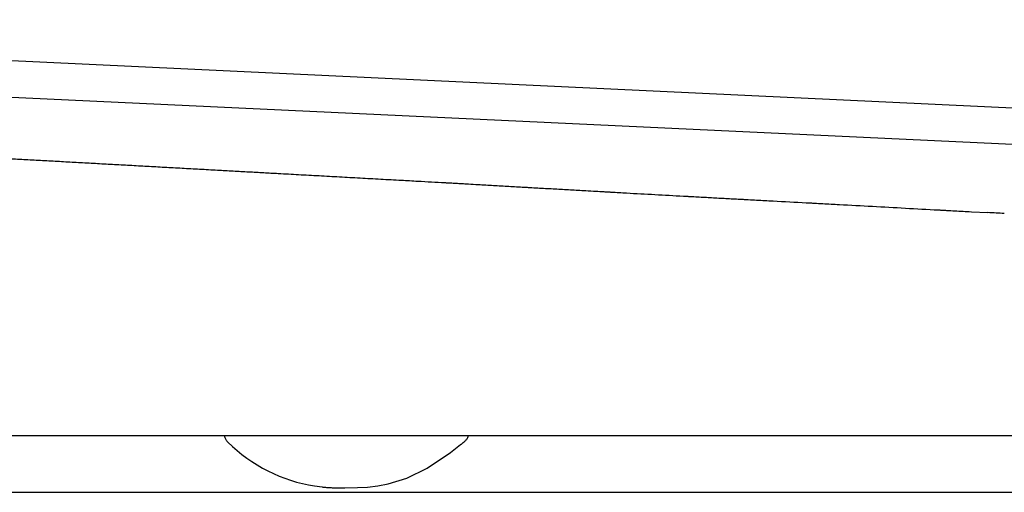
# Model space of a CAD drawing. Header units: millimetres. Extents: x 3783.817 to 3784.418, y 1722.737 to 1723.591.
# Tile 2 of 4: x 3784.099 to 3784.208, y 1723.127 to 1723.179. Entities that reach past the tile are written whole.
import ezdxf

# ---------------------------------------------------------------- set-up
doc = ezdxf.new("R2010")
doc.units = ezdxf.units.MM
doc.layers.add('SANINDUSA', color=3, linetype='Continuous')

msp = doc.modelspace()

# ---------------------------------------------------------------- linework, layer by layer
at = {"layer": 'SANINDUSA'}
for p, q in [((3784.409468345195, 1723.159981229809), (3784.001105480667, 1723.17923913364)), ((3784.009242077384, 1723.174850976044), (3784.404217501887, 1723.156224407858)), ((3784.204102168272, 1723.157978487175), (3784.205929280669, 1723.157878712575)), ((3784.349708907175, 1723.133175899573), (3784.063845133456, 1723.133175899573)), ((3784.045992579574, 1723.126909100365), (3784.378375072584, 1723.126909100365)), ((3784.131303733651, 1723.127605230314), (3784.132133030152, 1723.12750075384))]:
    msp.add_line(p, q, dxfattribs=at)
at = {"layer": 'SANINDUSA', "flags": 128}
msp.add_lwpolyline([(3784.134156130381, 1723.127413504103), (3784.134587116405, 1723.127409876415), (3784.134619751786, 1723.127409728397), (3784.134634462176, 1723.127409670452), (3784.13463797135, 1723.127409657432), (3784.134638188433, 1723.127409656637), (3784.134638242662, 1723.127409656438), (3784.134638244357, 1723.127409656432), (3784.134638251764, 1723.127409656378), (3784.136049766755, 1723.127428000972), (3784.137153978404, 1723.127493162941), (3784.138290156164, 1723.127623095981), (3784.139457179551, 1723.127840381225), (3784.141505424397, 1723.128473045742), (3784.143761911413, 1723.12957138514), (3784.146380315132, 1723.131318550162), (3784.147486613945, 1723.132186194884), (3784.147558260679, 1723.132244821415), (3784.14756723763, 1723.132252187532), (3784.147569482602, 1723.132254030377), (3784.147570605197, 1723.132254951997), (3784.147571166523, 1723.132255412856), (3784.147571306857, 1723.132255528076), (3784.147571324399, 1723.132255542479), (3784.147571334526, 1723.132255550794), (3784.147774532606, 1723.132418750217), (3784.147870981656, 1723.132488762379), (3784.147870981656, 1723.132488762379)], dxfattribs=at)
at = {"layer": 'SANINDUSA'}
msp.add_arc((3784.134069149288, 1723.145064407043), 0.01767683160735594, 225.5382023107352, 260.9995079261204, dxfattribs=at)
for points, knots in [([(3784.097684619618, 1723.163851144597), (3784.097990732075, 1723.163834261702), (3784.098601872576, 1723.163800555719), (3784.099216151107, 1723.163766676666), (3784.099522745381, 1723.163749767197)], [0, 0, 0, 0, 0.500887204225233, 1, 1, 1, 1]), ([(3784.099522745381, 1723.163749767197), (3784.099830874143, 1723.163732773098), (3784.100446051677, 1723.163698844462), (3784.101064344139, 1723.163664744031), (3784.101372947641, 1723.163647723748)], [0, 0, 0, 0, 0.500877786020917, 1, 1, 1, 1]), ([(3784.101372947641, 1723.163647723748), (3784.101683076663, 1723.163630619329), (3784.102302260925, 1723.163596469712), (3784.10292453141, 1723.163562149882), (3784.103235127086, 1723.163545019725)], [0, 0, 0, 0, 0.5008670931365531, 1, 1, 1, 1]), ([(3784.103235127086, 1723.163545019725), (3784.103547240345, 1723.16352780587), (3784.104170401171, 1723.163493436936), (3784.10479661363, 1723.163458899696), (3784.105109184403, 1723.163441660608)], [0, 0, 0, 0, 0.5008550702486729, 1, 1, 1, 1]), ([(3784.105109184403, 1723.163441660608), (3784.105423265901, 1723.163424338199), (3784.10605037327, 1723.163389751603), (3784.10668049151, 1723.163354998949), (3784.106995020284, 1723.163337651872)], [0, 0, 0, 0, 0.5008416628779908, 1, 1, 1, 1]), ([(3784.106995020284, 1723.163337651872), (3784.107311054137, 1723.163320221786), (3784.107942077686, 1723.163285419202), (3784.10857606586, 1723.163250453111), (3784.108892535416, 1723.163232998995)], [0, 0, 0, 0, 0.5008273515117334, 1, 1, 1, 1]), ([(3784.108892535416, 1723.163232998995), (3784.109210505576, 1723.163215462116), (3784.109845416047, 1723.163180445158), (3784.110483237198, 1723.163145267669), (3784.110801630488, 1723.163127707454)], [0, 0, 0, 0, 0.5008110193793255, 1, 1, 1, 1]), ([(3784.110801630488, 1723.163127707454), (3784.111121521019, 1723.163110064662), (3784.111760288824, 1723.163074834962), (3784.112401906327, 1723.163039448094), (3784.112722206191, 1723.163021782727)], [0, 0, 0, 0, 0.5007931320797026, 1, 1, 1, 1]), ([(3784.112722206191, 1723.163021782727), (3784.113044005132, 1723.163004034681), (3784.113686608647, 1723.162968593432), (3784.114331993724, 1723.162932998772), (3784.114654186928, 1723.162915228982)], [0, 0, 0, 0, 0.5007737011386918, 1, 1, 1, 1]), ([(3784.114654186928, 1723.162915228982), (3784.114978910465, 1723.162897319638), (3784.11562737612, 1723.162861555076), (3784.116602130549, 1723.162807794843), (3784.117576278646, 1723.162754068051), (3784.118226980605, 1723.162718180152), (3784.11855185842, 1723.162700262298)], [0, 0, 0, 0, 0.2511215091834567, 0.5014840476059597, 0.7511045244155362, 1, 1, 1, 1]), ([(3784.11855185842, 1723.162700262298), (3784.118879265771, 1723.162682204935), (3784.119533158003, 1723.162646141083), (3784.120189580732, 1723.162609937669), (3784.120517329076, 1723.162591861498)], [0, 0, 0, 0, 0.5007053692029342, 1, 1, 1, 1]), ([(3784.120517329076, 1723.162591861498), (3784.121104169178, 1723.162559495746), (3784.122260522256, 1723.162495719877), (3784.12397247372, 1723.162401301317), (3784.1256346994, 1723.162309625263), (3784.126727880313, 1723.162249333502), (3784.127265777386, 1723.162219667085)], [0, 0, 0, 0, 0.2615770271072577, 0.5154306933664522, 0.7615688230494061, 1, 1, 1, 1]), ([(3784.127265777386, 1723.162219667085), (3784.127645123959, 1723.162198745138), (3784.128397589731, 1723.162157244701), (3784.1291514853, 1723.162115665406), (3784.12952531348, 1723.162095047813)], [0, 0, 0, 0, 0.5041379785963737, 1, 1, 1, 1]), ([(3784.12952531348, 1723.162095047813), (3784.129905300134, 1723.162074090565), (3784.130659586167, 1723.162032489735), (3784.131415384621, 1723.161990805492), (3784.131790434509, 1723.161970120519)], [0, 0, 0, 0, 0.5037699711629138, 1, 1, 1, 1]), ([(3784.131790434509, 1723.161970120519), (3784.132171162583, 1723.161949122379), (3784.132927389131, 1723.161907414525), (3784.133685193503, 1723.16186561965), (3784.134061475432, 1723.161844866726)], [0, 0, 0, 0, 0.5034576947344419, 1, 1, 1, 1]), ([(3784.134061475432, 1723.161844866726), (3784.134443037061, 1723.161823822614), (3784.135201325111, 1723.161782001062), (3784.135961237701, 1723.161740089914), (3784.136338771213, 1723.161719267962)], [0, 0, 0, 0, 0.5031882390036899, 1, 1, 1, 1]), ([(3784.136338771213, 1723.161719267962), (3784.136721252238, 1723.161698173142), (3784.137481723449, 1723.161656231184), (3784.138243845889, 1723.161614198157), (3784.138622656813, 1723.161593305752)], [0, 0, 0, 0, 0.5029526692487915, 0.9999999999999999, 0.9999999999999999, 0.9999999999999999, 0.9999999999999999]), ([(3784.138622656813, 1723.161593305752), (3784.139006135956, 1723.161572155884), (3784.139768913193, 1723.161530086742), (3784.140533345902, 1723.161487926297), (3784.140913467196, 1723.161466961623)], [0, 0, 0, 0, 0.5027406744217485, 1, 1, 1, 1]), ([(3784.140913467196, 1723.161466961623), (3784.141220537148, 1723.16145002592), (3784.141832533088, 1723.161416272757), (3784.142445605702, 1723.161382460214), (3784.142751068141, 1723.161365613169)], [0, 0, 0, 0, 0.5017516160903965, 1, 1, 1, 1]), ([(3784.142751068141, 1723.161365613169), (3784.14325273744, 1723.161337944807), (3784.144250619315, 1723.161282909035), (3784.14525123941, 1723.161227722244), (3784.14574881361, 1723.161200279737)], [0, 0, 0, 0, 0.5027341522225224, 1, 1, 1, 1]), ([(3784.145748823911, 1723.161200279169), (3784.145750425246, 1723.161200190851), (3784.145749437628, 1723.161200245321), (3784.145749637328, 1723.161200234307), (3784.145749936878, 1723.161200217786), (3784.145750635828, 1723.161200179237), (3784.145752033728, 1723.161200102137), (3784.145754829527, 1723.161199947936), (3784.14576042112, 1723.161199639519), (3784.145771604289, 1723.161199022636), (3784.145793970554, 1723.16119778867), (3784.145838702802, 1723.161195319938), (3784.14592816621, 1723.161190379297), (3784.146107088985, 1723.161180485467), (3784.146464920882, 1723.1611606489), (3784.14697608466, 1723.161132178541), (3784.147410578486, 1723.16110784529), (3784.147653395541, 1723.161094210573), (3784.147693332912, 1723.161091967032), (3784.147707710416, 1723.161091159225), (3784.147710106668, 1723.161091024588), (3784.147709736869, 1723.161091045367), (3784.147715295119, 1723.161090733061), (3784.147729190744, 1723.161089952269), (3784.14776531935, 1723.161087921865), (3784.147976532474, 1723.161076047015), (3784.148532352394, 1723.1610447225), (3784.14906593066, 1723.161014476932), (3784.149421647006, 1723.16099425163)], [0, 0, 0, 0, 0.0001220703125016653, 0.0001220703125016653, 0.0002441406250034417, 0.0004882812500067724, 0.0009765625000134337, 0.001953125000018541, 0.003906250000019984, 0.00781250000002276, 0.01562500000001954, 0.0312500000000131, 0.06250000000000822, 0.1249999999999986, 0.2499999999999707, 0.499999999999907, 0.7499999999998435, 0.7812499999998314, 0.796874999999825, 0.7988281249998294, 0.7988281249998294, 0.7998046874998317, 0.7998046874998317, 0.800781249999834, 0.8046874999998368, 0.8124999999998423, 0.874999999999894, 1, 1, 1, 1]), ([(3784.154538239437, 1723.160700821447), (3784.154544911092, 1723.160700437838), (3784.154555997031, 1723.160699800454), (3784.154573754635, 1723.160698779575), (3784.154600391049, 1723.160697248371), (3784.154662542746, 1723.160693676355), (3784.154786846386, 1723.160686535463), (3784.155035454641, 1723.160672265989), (3784.155532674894, 1723.160643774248), (3784.155958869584, 1723.160619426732), (3784.156243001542, 1723.160603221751)], [0, 0, 0, 0, 0.01562500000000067, 0.01562500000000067, 0.03125000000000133, 0.06250000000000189, 0.1250000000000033, 0.2500000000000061, 0.5000000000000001, 1, 1, 1, 1]), ([(3784.162487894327, 1723.160248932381), (3784.162782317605, 1723.160232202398), (3784.163150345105, 1723.160211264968), (3784.163518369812, 1723.1601902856), (3784.163665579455, 1723.160181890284), (3784.163732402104, 1723.160178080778), (3784.16394018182, 1723.160166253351), (3784.164632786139, 1723.160126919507), (3784.165325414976, 1723.160088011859), (3784.165879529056, 1723.160057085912)], [0, 0, 0, 0, 0.2499999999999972, 0.3124999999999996, 0.3124999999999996, 0.3750000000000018, 0.3750000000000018, 0.5000000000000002, 1, 1, 1, 1]), ([(3784.172174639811, 1723.159710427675), (3784.172180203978, 1723.159710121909), (3784.172182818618, 1723.159709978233), (3784.172190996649, 1723.159709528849), (3784.172203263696, 1723.159708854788), (3784.172231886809, 1723.159707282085), (3784.17228913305, 1723.159704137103), (3784.172403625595, 1723.159697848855), (3784.172632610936, 1723.159685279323), (3784.17309058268, 1723.15966016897), (3784.173483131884, 1723.15963869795), (3784.173744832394, 1723.159624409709)], [0, 0, 0, 0, 0.007812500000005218, 0.007812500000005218, 0.01562500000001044, 0.03125000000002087, 0.0625000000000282, 0.1250000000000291, 0.2500000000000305, 0.5000000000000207, 1, 1, 1, 1]), ([(3784.178458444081, 1723.159370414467), (3784.178466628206, 1723.159369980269), (3784.17847756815, 1723.159369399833), (3784.178496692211, 1723.159368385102), (3784.178525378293, 1723.159366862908), (3784.178592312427, 1723.159363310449), (3784.178726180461, 1723.159356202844), (3784.178993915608, 1723.159341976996), (3784.179529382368, 1723.159313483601), (3784.179988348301, 1723.159288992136), (3784.180294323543, 1723.159272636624)], [0, 0, 0, 0, 0.01562500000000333, 0.01562500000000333, 0.03125000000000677, 0.0625000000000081, 0.1250000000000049, 0.2500000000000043, 0.500000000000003, 1, 1, 1, 1]), ([(3784.185800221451, 1723.158975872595), (3784.185801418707, 1723.158975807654), (3784.185804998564, 1723.158975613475), (3784.185809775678, 1723.158975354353), (3784.185816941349, 1723.158974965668), (3784.185833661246, 1723.158974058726), (3784.18586710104, 1723.158972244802), (3784.185933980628, 1723.158968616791), (3784.186067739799, 1723.158961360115), (3784.186335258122, 1723.158946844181), (3784.186870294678, 1723.158917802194), (3784.187940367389, 1723.158859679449), (3784.190080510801, 1723.158743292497), (3784.191914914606, 1723.158643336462), (3784.193137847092, 1723.158576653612)], [0, 0, 0, 0, 0.0009765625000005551, 0.0009765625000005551, 0.001953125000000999, 0.003906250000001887, 0.007812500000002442, 0.01562500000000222, 0.03125000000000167, 0.06250000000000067, 0.1250000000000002, 0.2500000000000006, 0.5000000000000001, 1, 1, 1, 1]), ([(3784.200446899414, 1723.158177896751), (3784.200458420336, 1723.158177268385), (3784.200465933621, 1723.158176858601), (3784.200484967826, 1723.158175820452), (3784.200513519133, 1723.158174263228), (3784.200580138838, 1723.158170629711), (3784.200713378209, 1723.158163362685), (3784.20097985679, 1723.158148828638), (3784.201512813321, 1723.158119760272), (3784.20196963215, 1723.15809484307), (3784.202274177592, 1723.158078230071)], [0, 0, 0, 0, 0.015625, 0.015625, 0.03125000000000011, 0.06249999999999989, 0.1249999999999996, 0.2499999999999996, 0.4999999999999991, 1, 1, 1, 1]), ([(3784.20775739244, 1723.157779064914), (3784.207452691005, 1723.157795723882), (3784.206843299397, 1723.157829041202), (3784.206233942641, 1723.157862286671), (3784.205929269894, 1723.157878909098)], [0, 0, 0, 0, 0.5000092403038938, 0.9999999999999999, 0.9999999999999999, 0.9999999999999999, 0.9999999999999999]), ([(3784.121272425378, 1723.133175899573), (3784.121291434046, 1723.133105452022), (3784.121337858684, 1723.132933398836), (3784.121475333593, 1723.132681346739), (3784.121616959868, 1723.132525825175), (3784.121687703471, 1723.132448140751)], [0, 0, 0, 0, 0.2576160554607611, 0.6291725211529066, 1, 1, 1, 1]), ([(3784.147870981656, 1723.132488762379), (3784.147950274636, 1723.132560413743), (3784.148108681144, 1723.132703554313), (3784.148265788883, 1723.132943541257), (3784.148317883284, 1723.133110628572), (3784.148338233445, 1723.133175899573)], [0, 0, 0, 0, 0.3791681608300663, 0.7574782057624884, 1, 1, 1, 1]), ([(3784.132133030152, 1723.12750075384), (3784.132189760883, 1723.127493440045), (3784.132396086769, 1723.127466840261), (3784.13267030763, 1723.127448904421), (3784.132920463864, 1723.127434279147), (3784.133044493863, 1723.127428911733), (3784.133101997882, 1723.127426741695), (3784.133126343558, 1723.127425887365), (3784.133134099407, 1723.127425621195), (3784.133137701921, 1723.127425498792), (3784.133139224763, 1723.127425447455), (3784.133139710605, 1723.127425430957), (3784.133139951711, 1723.127425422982), (3784.133140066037, 1723.127425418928), (3784.133140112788, 1723.127425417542), (3784.133268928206, 1723.127419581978), (3784.133265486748, 1723.127414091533), (3784.13339056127, 1723.12741183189), (3784.133429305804, 1723.127411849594), (3784.133457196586, 1723.127412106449), (3784.133485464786, 1723.127412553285), (3784.133525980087, 1723.127413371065), (3784.133552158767, 1723.127413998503), (3784.134156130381, 1723.127413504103)], [0, 0, 0, 0, 0.1014729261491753, 0.3690502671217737, 0.5042534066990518, 0.5725792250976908, 0.6069710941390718, 0.6155952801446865, 0.6199114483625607, 0.622070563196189, 0.6226104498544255, 0.6228804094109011, 0.623015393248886, 0.6230828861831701, 0.6230997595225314, 0.6231097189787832, 0.8485987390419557, 0.8908059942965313, 0.9080229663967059, 0.9240962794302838, 0.9403812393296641, 0.9580540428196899, 1, 1, 1, 1])]:
    msp.add_open_spline(points, degree=3, knots=knots, dxfattribs=at)
for points in [[(3784.149421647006, 1723.16099425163), (3784.149989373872, 1723.160961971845), (3784.150557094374, 1723.160929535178), (3784.151124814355, 1723.160897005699)], [(3784.151124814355, 1723.160897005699), (3784.151694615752, 1723.160864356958), (3784.152264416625, 1723.160831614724), (3784.152834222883, 1723.160798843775)], [(3784.152834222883, 1723.160798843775), (3784.153402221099, 1723.160766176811), (3784.153970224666, 1723.160733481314), (3784.154538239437, 1723.160700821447)], [(3784.156243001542, 1723.160603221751), (3784.156810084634, 1723.160570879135), (3784.157377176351, 1723.160538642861), (3784.157944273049, 1723.160506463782)], [(3784.157944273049, 1723.160506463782), (3784.158512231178, 1723.160474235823), (3784.159080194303, 1723.160442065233), (3784.159648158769, 1723.160409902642)], [(3784.159648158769, 1723.160409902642), (3784.160215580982, 1723.160377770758), (3784.160783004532, 1723.160345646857), (3784.161350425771, 1723.160313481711)], [(3784.161350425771, 1723.160313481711), (3784.161729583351, 1723.16029198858), (3784.162108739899, 1723.160270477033), (3784.162487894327, 1723.160248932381)], [(3784.165879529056, 1723.160057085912), (3784.167977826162, 1723.159939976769), (3784.170076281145, 1723.159825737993), (3784.172174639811, 1723.159710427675)], [(3784.173744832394, 1723.159624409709), (3784.174268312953, 1723.159595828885), (3784.174791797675, 1723.15956735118), (3784.175315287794, 1723.159538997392)], [(3784.175315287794, 1723.159538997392), (3784.175838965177, 1723.159510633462), (3784.176362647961, 1723.159482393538), (3784.176886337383, 1723.159454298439)], [(3784.176886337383, 1723.159454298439), (3784.17741036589, 1723.159426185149), (3784.177934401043, 1723.159398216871), (3784.178458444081, 1723.159370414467)], [(3784.180294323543, 1723.159272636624), (3784.180906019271, 1723.15923993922), (3784.181517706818, 1723.159207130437), (3784.182129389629, 1723.159174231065)], [(3784.182129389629, 1723.159174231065), (3784.18335301, 1723.159108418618), (3784.184576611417, 1723.15904224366), (3784.185800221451, 1723.158975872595)], [(3784.193137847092, 1723.158576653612), (3784.194355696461, 1723.158510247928), (3784.195573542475, 1723.158443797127), (3784.196791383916, 1723.158377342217)], [(3784.196791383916, 1723.158377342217), (3784.198009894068, 1723.158310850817), (3784.199228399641, 1723.158244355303), (3784.200446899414, 1723.158177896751)], [(3784.202274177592, 1723.158078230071), (3784.202883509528, 1723.158044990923), (3784.203492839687, 1723.158011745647), (3784.204102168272, 1723.157978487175)]]:
    msp.add_open_spline(points, degree=3, dxfattribs=at)

doc.saveas('drawing.dxf')
